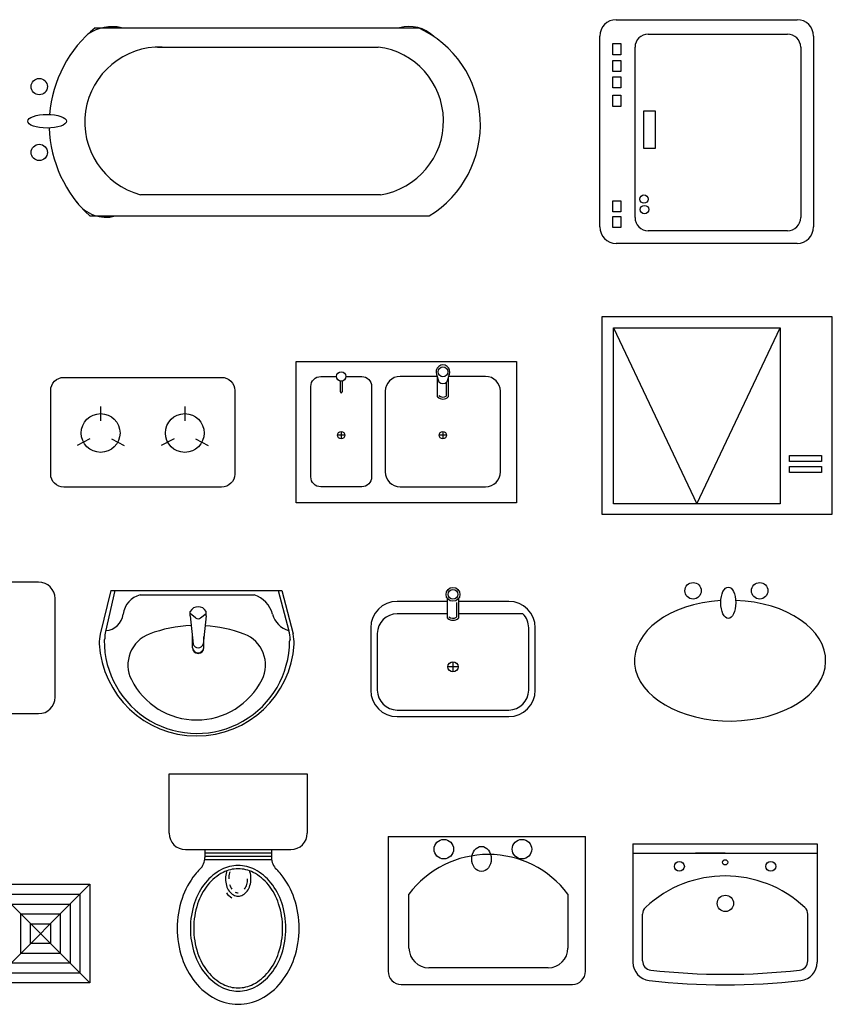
# Model space of a CAD drawing. Header units: inches. Extents: x 100794 to 106273, y 288 to 2276.
# Tile 102 of 149: x 102928 to 103026, y 1474 to 1593. Entities that reach past the tile are written whole.
import ezdxf

# ---------------------------------------------------------------- set-up
doc = ezdxf.new("R2010")
doc.units = ezdxf.units.IN
doc.header["$MEASUREMENT"] = 0
doc.layers.add('LAYER4', color=5, linetype='CONTINUOUS')
doc.layers.add('家具', color=3, linetype='CONTINUOUS')

# ---------------------------------------------------------------- blocks, each defined once
blk = doc.blocks.new('排风扇')
at = {"layer": 'LAYER4'}
for p, q in [((150, 150), (-150, -150)), ((150, -150), (-150, 150))]:
    blk.add_line(p, q, dxfattribs=at)
for points in [[(-150, 150), (150, 150), (150, -150), (-150, -150)], [(-120, 120), (120, 120), (120, -120), (-120, -120)], [(-90, 90), (90, 90), (90, -90), (-90, -90)], [(-60, 60), (60, 60), (60, -60), (-60, -60)], [(-30, 30), (30, 30), (30, -30), (-30, -30)]]:
    blk.add_lwpolyline(points, close=True, dxfattribs=at)

msp = doc.modelspace()

# ---------------------------------------------------------------- linework, layer by layer
at = {"layer": '家具'}
for p, q in [((102999.89763, 1593.17169), (103021.83994, 1593.17169)), ((102936.73811, 1592.20025), (102975.91977, 1592.20025)), ((102997.90287, 1568.03777), (102997.90287, 1591.17693)), ((103003.77751, 1591.41893), (103020.6721, 1591.41893)), ((103023.83469, 1591.17693), (103023.83469, 1568.03777)), ((102944.28274, 1589.85131), (102971.02206, 1589.85131)), ((102999.49501, 1590.26845), (103000.45455, 1590.26845)), ((102999.49501, 1588.92622), (102999.49501, 1590.26845)), ((103000.45455, 1590.26845), (103000.45455, 1588.92622)), ((103002.1817, 1569.17423), (103002.1817, 1589.82312)), ((103022.2679, 1589.82312), (103022.2679, 1569.17423)), ((103000.45455, 1588.92622), (102999.49501, 1588.92622)), ((102999.49501, 1588.22315), (103000.45455, 1588.22315)), ((102999.49501, 1586.88092), (102999.49501, 1588.22315)), ((103000.45455, 1588.22315), (103000.45455, 1586.88092)), ((103000.45455, 1586.88092), (102999.49501, 1586.88092)), ((102999.49501, 1586.24177), (103000.45455, 1586.24177)), ((102999.49501, 1584.89954), (102999.49501, 1586.24177)), ((103000.45455, 1586.24177), (103000.45455, 1584.89954)), ((103000.45455, 1584.89954), (102999.49501, 1584.89954)), ((102999.49501, 1584.00472), (103000.45455, 1584.00472)), ((102999.49501, 1582.66249), (102999.49501, 1584.00472)), ((103000.45455, 1584.00472), (103000.45455, 1582.66249)), ((103000.45455, 1582.66249), (102999.49501, 1582.66249)), ((103003.26901, 1582.12567), (103004.62233, 1582.12567)), ((103003.26901, 1577.562), (103003.26901, 1582.12567)), ((103004.62233, 1582.12567), (103004.62233, 1577.562)), ((103004.62233, 1577.562), (103003.26901, 1577.562)), ((102971.31592, 1571.94062), (102942.22354, 1571.94062)), ((102999.49501, 1571.22161), (103000.45455, 1571.22161)), ((102999.49501, 1569.87939), (102999.49501, 1571.22161)), ((103000.45455, 1571.22161), (103000.45455, 1569.87939)), ((102936.08509, 1569.36331), (102977.22582, 1569.36331)), ((103000.45455, 1569.87939), (102999.49501, 1569.87939)), ((102999.49501, 1569.30414), (103000.45455, 1569.30414)), ((102999.49501, 1567.96192), (102999.49501, 1569.30414)), ((103000.45455, 1569.30414), (103000.45455, 1567.96192)), ((103000.45455, 1567.96192), (102999.49501, 1567.96192)), ((103020.6721, 1567.57843), (103003.77751, 1567.57843)), ((103021.83994, 1566.04301), (102999.89763, 1566.04301)), ((102999.57041, 1555.79913), (103009.66919, 1534.46983)), ((103009.66919, 1534.46983), (103019.76797, 1555.79913)), ((102978.13039, 1550.12052), (102978.41206, 1549.23289)), ((102979.65767, 1550.12052), (102979.376, 1549.23289)), ((102978.22912, 1547.41653), (102978.22912, 1549.8094)), ((102979.30325, 1549.17197), (102979.30325, 1547.5311)), ((102979.54262, 1549.75797), (102979.54262, 1547.41653)), ((102937.38977, 1546.26813), (102937.38977, 1544.51274)), ((102947.59376, 1546.26813), (102947.59376, 1544.51274)), ((102966.56123, 1543.22472), (102966.56123, 1542.3337)), ((102978.87771, 1543.22472), (102978.87771, 1542.3337)), ((102936.09191, 1542.35059), (102934.54272, 1541.52512)), ((102938.68763, 1542.35059), (102940.23682, 1541.52512)), ((102946.2959, 1542.35059), (102944.74671, 1541.52512)), ((102948.89163, 1542.35059), (102950.44081, 1541.52512)), ((102967.00675, 1542.77921), (102966.11572, 1542.77921)), ((102979.32322, 1542.77921), (102978.4322, 1542.77921)), ((102938.60812, 1523.95125), (102937.33312, 1518.63138)), ((102939.09721, 1523.95125), (102937.98104, 1518.97579)), ((102938.60812, 1523.95125), (102959.35358, 1523.95125)), ((102958.91901, 1523.95125), (102960.22504, 1519.05918)), ((102959.35358, 1523.95125), (102960.71983, 1518.66785)), ((102942.18118, 1523.40292), (102956.00527, 1523.40292)), ((102979.44556, 1522.61342), (102973.3283, 1522.61342)), ((102979.44556, 1520.58201), (102979.44556, 1522.96563)), ((102980.75906, 1522.94498), (102980.75906, 1520.58201)), ((102986.89264, 1522.61342), (102980.75906, 1522.61342)), ((102948.25392, 1520.88733), (102948.25392, 1521.40453)), ((102950.16889, 1520.88733), (102950.16889, 1521.40453)), ((102980.51969, 1522.47457), (102980.51969, 1520.69658)), ((102948.90773, 1520.60947), (102948.25392, 1521.14593)), ((102948.25392, 1520.88733), (102948.605, 1517.43983)), ((102949.51508, 1520.60947), (102950.16889, 1521.14593)), ((102950.16889, 1520.88733), (102949.81781, 1517.43983)), ((102979.44556, 1521.11442), (102973.3283, 1521.11442)), ((102988.58524, 1521.11442), (102980.75906, 1521.11442)), ((102988.58524, 1521.11442), (102988.58524, 1521.11442)), ((102970.13669, 1519.42181), (102970.13669, 1511.84174)), ((102989.28634, 1511.84174), (102989.28634, 1519.42181)), ((102990.08425, 1511.84174), (102990.08425, 1519.42181)), ((102937.88438, 1518.13016), (102937.82664, 1517.92469)), ((102948.50925, 1517.0037), (102948.50925, 1518.38005)), ((102949.91356, 1517.0037), (102949.91356, 1518.38005)), ((102960.36002, 1518.01796), (102960.30229, 1517.81249)), ((102970.93459, 1518.72071), (102970.93459, 1511.84174)), ((102980.72693, 1514.67574), (102979.494, 1514.67574)), ((102980.11047, 1515.29221), (102980.11047, 1514.05927)), ((102973.3283, 1509.44803), (102986.89264, 1509.44803)), ((102973.3283, 1508.65013), (102986.89264, 1508.65013)), ((102945.68474, 1494.51654), (102945.68474, 1501.69766)), ((102945.68474, 1501.69766), (102962.4491, 1501.69766)), ((102962.4491, 1501.69766), (102962.4491, 1494.51654)), ((102972.24105, 1494.12123), (102972.24105, 1477.76423)), ((102972.24105, 1494.12123), (102996.17811, 1494.12123)), ((102996.17811, 1477.76423), (102996.17811, 1494.12123)), ((103001.93312, 1493.23646), (103001.93312, 1478.84806)), ((103001.93312, 1493.23646), (103024.27438, 1493.23646)), ((103024.27438, 1493.23646), (103024.27438, 1478.84806)), ((102947.6795, 1492.52178), (102960.45435, 1492.52178)), ((102950.02, 1492.52178), (102950.02, 1491.55934)), ((102950.02, 1492.12283), (102958.11385, 1492.12283)), ((102950.02, 1491.72388), (102958.11385, 1491.72388)), ((102958.11385, 1492.52178), (102958.11385, 1491.55098)), ((103001.93312, 1492.07781), (103024.27438, 1492.07781)), ((103009.52095, 1492.07781), (103016.70207, 1492.07781)), ((103013.11151, 1492.07781), (103009.52095, 1492.07781)), ((102950.00618, 1491.32493), (102958.1267, 1491.32493)), ((102974.77642, 1480.5821), (102974.77642, 1487.11609)), ((102994.04523, 1487.11609), (102994.04523, 1480.5821)), ((103003.0933, 1479.01495), (103003.0933, 1484.68719)), ((103023.12869, 1479.01661), (103023.12869, 1484.67359)), ((102991.65152, 1478.1884), (102977.17013, 1478.1884)), ((102973.83685, 1476.16843), (102994.58231, 1476.16843))]:
    msp.add_line(p, q, dxfattribs=at)
for points in [[(102998.17356, 1557.14841), (102998.17356, 1533.21134), (103026.10014, 1533.21134), (103026.10014, 1557.14841)], [(102999.57041, 1555.79913), (103019.76797, 1555.79913), (103019.76797, 1534.46983), (102999.57041, 1534.46983)], [(102987.81467, 1551.70346), (102987.81467, 1534.56496), (102961.0789, 1534.56496), (102961.0789, 1551.70346)], [(103020.91912, 1540.32493), (103024.79119, 1540.32493), (103024.79119, 1539.59305), (103020.91912, 1539.59305)], [(103020.91912, 1538.96571), (103024.79119, 1538.96571), (103024.79119, 1538.23383), (103020.91912, 1538.23383)]]:
    msp.add_lwpolyline(points, close=True, dxfattribs=at)
msp.add_lwpolyline([(102932.92915, 1549.7936), (102952.05438, 1549.7936, -0.414213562), (102953.65019, 1548.19779), (102953.65019, 1538.06939, -0.414213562), (102952.05438, 1536.47359), (102932.92915, 1536.47359, -0.414213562), (102931.33335, 1538.06939), (102931.33335, 1548.19779, -0.414213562)], format="xyb", close=True, dxfattribs=at)
for points in [[(102967.12727, 1549.89941), (102969.0443, 1549.89941, -0.414213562), (102970.24116, 1548.70255), (102970.24116, 1537.7162, -0.414213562), (102969.0443, 1536.51935), (102964.07817, 1536.51935, -0.414213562), (102962.88131, 1537.7162), (102962.88131, 1548.70255, -0.414213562), (102964.07817, 1549.89941), (102965.9952, 1549.89941)], [(102978.20056, 1549.89941), (102973.68865, 1549.89941, 0.414213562), (102971.89337, 1548.10413), (102971.89337, 1538.31463, 0.414213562), (102973.68865, 1536.51935), (102984.06677, 1536.51935, 0.414213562), (102985.86205, 1538.31463), (102985.86205, 1548.10413, 0.414213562), (102984.06677, 1549.89941), (102979.5875, 1549.89941)], [(102917.26216, 1524.96236), (102913.91714, 1524.96236, 0.414213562), (102911.92239, 1522.9676), (102911.92239, 1510.99907, 0.414213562), (102913.91714, 1509.00431), (102929.87519, 1509.00431, 0.414213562), (102931.86994, 1510.99907), (102931.86994, 1522.9676, 0.414213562), (102929.87519, 1524.96236), (102926.53017, 1524.96236)]]:
    msp.add_lwpolyline(points, format="xyb", dxfattribs=at)
for points in [[(102966.45747, 1548.03612), (102966.45747, 1549.34297)], [(102966.665, 1549.34297), (102966.665, 1548.03612)]]:
    msp.add_lwpolyline(points, dxfattribs=at)
for centre, radius in [((102929.94563, 1585.05647), 0.98831), ((102929.94563, 1577.06762), 0.98831), ((103003.26918, 1571.41336), 0.51132), ((103003.33314, 1570.13505), 0.51132), ((102966.56123, 1549.89941), 0.56603), ((102978.89403, 1550.46367), 0.59782), ((102937.38977, 1543.04213), 2.3483), ((102947.59376, 1543.04213), 2.3483), ((102966.56123, 1542.77921), 0.44551), ((102978.87771, 1542.77921), 0.44551), ((102980.11047, 1523.47434), 0.83719), ((102980.11047, 1523.47434), 0.59782), ((103009.22109, 1523.90602), 0.9974), ((103017.29765, 1523.90602), 0.9974), ((102980.11047, 1514.67574), 0.61647), ((102979.00204, 1492.56746), 1.18317), ((102988.46742, 1492.56746), 1.18317), ((103007.56164, 1490.4808), 0.59843), ((103013.10516, 1490.97354), 0.31916), ((103018.64586, 1490.4808), 0.59843), ((103013.14018, 1485.99343), 0.9935)]:
    msp.add_circle(centre, radius, dxfattribs=at)
for centre, radius, start, end in [((102999.89763, 1591.17693), 1.99476, 90, 180), ((103021.83994, 1591.17693), 1.99476, 0, 90), ((102946.2125, 1580.50152), 15.05405, 129.0027926, 175.5386834), ((102938.79849, 1587.03976), 5.28133, 77.7197752, 123.9347847), ((102974.77032, 1588.01229), 4.34284, 46.0301449, 105.3476872), ((102970.45373, 1580.43183), 12.97588, 301.4596822, 65.0867146), ((103003.77751, 1589.82312), 1.5958, 90, 180), ((103020.6721, 1589.82312), 1.5958, 0, 90), ((102944.57552, 1580.74393), 9.11208, 88.1586914, 255.0416651), ((102969.91202, 1580.87534), 9.04434, 278.929768, 82.950174), ((102946.2125, 1580.50152), 15.05405, 181.7640663, 227.7213362), ((102938.02622, 1573.52389), 4.30956, 215.377689, 285.108851), ((103003.77751, 1569.17423), 1.5958, 180, 270), ((103020.6721, 1569.17423), 1.5958, 270, 0), ((102999.89763, 1568.03777), 1.99476, 180, 270), ((103021.83994, 1568.03777), 1.99476, 270, 0), ((102978.89403, 1550.46367), 0.83719, 335.8026244, 204.1973756), ((102978.89403, 1549.73454), 0.69566, 226.1462609, 313.8537391), ((102966.56123, 1548.03612), 0.10376, 180, 0), ((102978.88587, 1548.13426), 0.97286, 227.540219, 312.459781), ((102978.88587, 1548.13426), 0.73349, 227.540219, 304.6828803), ((102942.84693, 1520.74269), 2.74227, 104.0503835, 173.0978852), ((102954.9913, 1520.20356), 3.3562, 15.0006649, 72.4151689), ((102973.3283, 1519.42181), 3.19161, 90, 180), ((102986.89264, 1519.42181), 3.19161, 0, 90), ((102949.2114, 1520.8909), 1.08655, 28.2108876, 151.7891124), ((102937.87709, 1521.3443), 2.26386, 273.3950672, 353.0978852), ((102949.2114, 1520.97956), 0.47874, 230.6302204, 309.3697796), ((102960.97291, 1521.8064), 2.83644, 195.0006649, 253.6678818), ((102973.3283, 1518.72071), 2.39371, 90, 180), ((102980.10231, 1521.29973), 0.97286, 227.540219, 312.459781), ((102980.10231, 1521.29973), 0.73349, 227.540219, 304.6828803), ((102986.89264, 1519.42181), 2.39371, 0, 45), ((102949.03598, 1503.35613), 16.3459, 92.3140688, 110.6157393), ((102949.03598, 1503.35613), 16.3459, 69.3842607, 86.4609182), ((102956.37053, 1518.03014), 3.98951, 359.8251732, 14.9476259), ((102941.21276, 1517.70156), 3.98951, 166.5222636, 183.0992695), ((102949.06436, 1517.84678), 11.23798, 179.6027963, 359.8251732), ((102941.8738, 1518.1025), 3.98951, 167.3558075, 179.6027963), ((102944.68532, 1514.92125), 3.98951, 110.6157393, 206.5651108), ((102953.38665, 1514.92125), 3.98951, 333.4348892, 69.3842607), ((102956.85738, 1517.66904), 3.98951, 356.6625933, 14.4987466), ((102949.03598, 1518.12515), 11.82419, 183.0992695, 356.6625933), ((102949.2114, 1517.101), 0.70886, 187.8887501, 352.1112499), ((102949.2114, 1517.00976), 0.70218, 180.4944353, 359.5055647), ((102949.2114, 1517.64335), 0.63965, 198.5531502, 341.4468498), ((102949.03598, 1517.09659), 8.85371, 206.5651108, 333.4348892), ((102973.3283, 1511.84174), 3.19161, 180, 270), ((102973.3283, 1511.84174), 2.39371, 180, 270), ((102986.89264, 1511.84174), 2.39371, 270, 0), ((102986.89264, 1511.84174), 3.19161, 270, 0), ((102947.6795, 1494.51654), 1.99476, 180, 270), ((102960.45435, 1494.51654), 1.99476, 270, 0), ((102948.02524, 1491.55934), 1.99476, 314.7445147, 0), ((102960.1086, 1491.55098), 1.99476, 180, 225.1856332), ((102984.41082, 1479.86855), 12.05606, 36.9525454, 143.0474546), ((102954.06271, 1486.21761), 4.37263, 90, 117.3285938), ((102954.06271, 1486.21761), 4.37263, 62.6714062, 90), ((102956.14216, 1483.63309), 9.35936, 141.2863482, 161.6333325), ((102954.87234, 1484.6509), 7.73198, 134.7445147, 141.2863482), ((102954.87234, 1484.6509), 6.13617, 117.3285938, 141.2863482), ((102954.87234, 1484.6509), 5.73722, 117.3285938, 141.2863482), ((102954.06271, 1486.21761), 3.97368, 90, 117.3285938), ((102955.4096, 1488.99138), 2.88809, 163.1699396, 180), ((102954.75, 1489.1909), 2.19898, 159.9579997, 163.1699396), ((102955.4096, 1488.99138), 2.48914, 163.1699396, 180), ((102954.75, 1489.1909), 1.80002, 159.9579997, 163.1699396), ((102954.06271, 1486.21761), 3.97368, 62.6714062, 90), ((102953.38385, 1489.1909), 2.19898, 16.8300604, 19.9417897), ((102952.72425, 1488.99138), 2.88809, 0, 16.8300604), ((102953.25308, 1484.6509), 5.73722, 38.7136518, 62.6714062), ((102953.25308, 1484.6509), 6.13617, 38.7136518, 62.6714062), ((102953.25308, 1484.6509), 7.73198, 38.7136518, 45.1856332), ((102951.98327, 1483.63309), 9.35936, 18.3666675, 38.7136518), ((103013.10375, 1475.20156), 14.11974, 46.7580905, 133.1543434), ((102956.14216, 1483.63309), 7.76355, 141.2863482, 161.6333325), ((102956.14216, 1483.63309), 7.3646, 141.2863482, 161.6333325), ((102955.4096, 1488.99138), 2.88809, 180, 196.8300604), ((102954.75, 1488.79185), 2.19898, 196.8300604, 216.1397721), ((102954.75, 1488.79185), 1.80002, 196.8300604, 216.1397721), ((102953.38385, 1488.79185), 1.80002, 323.8602279, 343.1699396), ((102952.72425, 1488.99138), 2.48914, 343.1699396, 0), ((102953.38385, 1488.79185), 2.19898, 323.8602279, 343.1699396), ((102952.72425, 1488.99138), 2.88809, 343.1699396, 0), ((102951.98327, 1483.63309), 7.3646, 18.3666675, 38.7136518), ((102951.98327, 1483.63309), 7.76355, 18.3666675, 38.7136518), ((102954.33196, 1488.48657), 2.08028, 216.1397721, 240.4380443), ((102954.33196, 1488.48657), 1.68133, 216.1397721, 240.4380443), ((102954.06692, 1488.0193), 1.14413, 240.4380443, 270), ((102954.06692, 1488.0193), 0.74518, 240.4380443, 270), ((102954.06692, 1488.0193), 1.14413, 270, 299.5619557), ((102953.80189, 1488.48657), 1.68133, 299.5619557, 323.8602279), ((102958.13965, 1482.9699), 11.46406, 161.6333325, 180), ((102958.13965, 1482.9699), 9.86826, 161.6333325, 180), ((102958.13965, 1482.9699), 9.46931, 161.6333325, 180), ((102949.98578, 1482.9699), 9.46931, 0, 18.3666675), ((102949.98578, 1482.9699), 9.86826, 0, 18.3666675), ((102949.98578, 1482.9699), 11.46406, 0, 18.3666675), ((103004.21037, 1484.68719), 1.11706, 133.1543434, 180), ((103022.01163, 1484.67359), 1.11706, 0, 46.7580905), ((102958.13965, 1482.9699), 11.46406, 180, 198.3666675), ((102958.13965, 1482.9699), 9.86826, 180, 198.3666675), ((102958.13965, 1482.9699), 9.46931, 180, 198.3666675), ((102949.98578, 1482.9699), 9.46931, 341.6333325, 0), ((102949.98578, 1482.9699), 9.86826, 341.6333325, 0), ((102949.98578, 1482.9699), 11.46406, 341.6333325, 0), ((102956.14216, 1482.30671), 7.76355, 198.3666675, 218.7136518), ((102956.14216, 1482.30671), 7.3646, 198.3666675, 218.7136518), ((102951.98327, 1482.30671), 7.3646, 321.2863482, 341.6333325), ((102951.98327, 1482.30671), 7.76355, 321.2863482, 341.6333325), ((102977.17013, 1480.5821), 2.39371, 180, 270), ((102991.65152, 1480.5821), 2.39371, 270, 0), ((102956.14216, 1482.30671), 9.35936, 198.3666675, 218.7136518), ((102951.98327, 1482.30671), 9.35936, 321.2863482, 341.6333325), ((103004.16725, 1478.84806), 2.23413, 180, 263.4809789), ((103004.21037, 1479.01495), 1.11706, 180, 263.4984076), ((103022.01163, 1479.01661), 1.11706, 276.5122288, 0), ((103022.04026, 1478.84806), 2.23413, 276.5190211, 0), ((102954.87234, 1481.2889), 6.13617, 218.7136518, 242.6714062), ((102954.87234, 1481.2889), 5.73722, 218.7136518, 242.6714062), ((102953.25308, 1481.2889), 5.73722, 297.3285938, 321.2863482), ((102953.25308, 1481.2889), 6.13617, 297.3285938, 321.2863482), ((102973.83685, 1477.76423), 1.5958, 180, 270), ((102994.58231, 1477.76423), 1.5958, 270, 0), ((103013.10375, 1557.05191), 79.65915, 263.4984076, 276.5122288), ((102954.87234, 1481.2889), 7.73198, 218.7136518, 242.6714062), ((102954.06271, 1479.72219), 3.97368, 242.6714062, 270), ((102954.06271, 1479.72219), 3.97368, 270, 297.3285938), ((102953.25308, 1481.2889), 7.73198, 297.3285938, 321.2863482), ((103013.10375, 1557.05191), 80.94692, 263.4809789, 276.5190211), ((102954.06271, 1479.72219), 4.37263, 242.6714062, 270), ((102954.06271, 1479.72219), 4.37263, 270, 297.3285938), ((102954.06271, 1479.72219), 5.96844, 242.6714062, 270), ((102954.06271, 1479.72219), 5.96844, 270, 297.3285938)]:
    msp.add_arc(centre, radius, start, end, dxfattribs=at)
for centre, major_axis, ratio in [((102930.89355, 1580.85615), (-2.34919, 0), 0.350585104), ((103013.48624, 1522.45526), (0, 1.90412), 0.476189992), ((102983.5657, 1491.3833), (0, 1.52249), 0.777776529)]:
    msp.add_ellipse(centre, major_axis=major_axis, ratio=ratio, dxfattribs=at)
msp.add_ellipse((103013.70667, 1515.42933), major_axis=(-11.59114, 0), ratio=0.631579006, start_param=4.809045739, end_param=10.9371971, dxfattribs=at)

# ---------------------------------------------------------------- block references
at = {"layer": '家具', "xscale": 0.03989510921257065, "yscale": 0.03989510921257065, "zscale": 0.03989510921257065}
msp.add_blockref('排风扇', (102930.09921, 1482.3253), dxfattribs=at)

doc.saveas('drawing.dxf')
